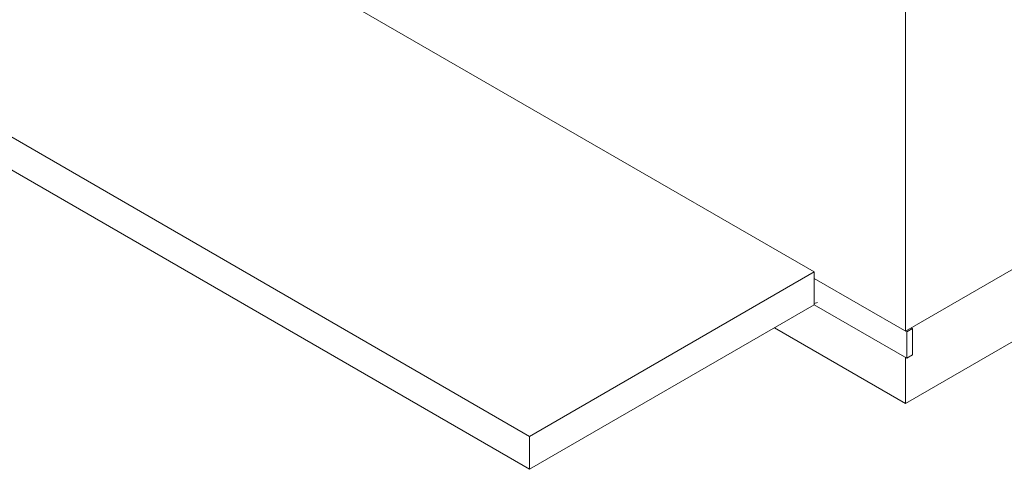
# Model space of a CAD drawing. Header units: metres. Extents: x -16.8 to 29.9, y -11.9 to 37.1.
# Tile 85 of 202: x 22.3 to 23.5, y -11.1 to -10.5. Entities that reach past the tile are written whole.
import ezdxf

# ---------------------------------------------------------------- set-up
doc = ezdxf.new("R2010")
doc.units = ezdxf.units.M
for name, color, linetype, lineweight in [('A-FLOR', 7, 'Continuous', 5), ('A-WALL-PATT', 7, 'Continuous', 5), ('I-WALL', 7, 'Continuous', 5)]:
    doc.layers.add(name, color=color, linetype=linetype, lineweight=lineweight)

msp = doc.modelspace()

# ---------------------------------------------------------------- hatches: boundary and pattern name
at = {"layer": 'A-WALL-PATT', "true_color": 0xa2a2a2}
h = msp.add_hatch(dxfattribs=at)
h.set_pattern_fill('FP_82', color=253, style=0, pattern_type=2)
h.set_pattern_definition([(38.617, (23.99977, -5.015), (0.36071, -0.244692), [0.03103, -0.34132]), (325.848, (23.99977, -5.015), (-0.069779, 0.477074), [0.03632, -0.39955]), (98.321, (24.02977, -5.035), (0.290933, 0.23238), [0.04018, -0.44197]), (32.051, (23.99977, -4.898), (0.53671, -0.40598), [0.04621, -0.50835]), (95.439, (24.04477, -4.932), (0.47003, 0.294287), [0.05862, -0.64482]), (322.895, (23.99977, -4.898), (0.470038, 0.29429), [0.05608, -0.61688]), (352.362, (24.04977, -4.956), (0.300183, -0.40711), [0.03553, -0.3908]), (306.403, (24.04977, -4.956), (0.122364, 0.350443), [0.04215, -0.46366]), (70.753, (24.07577, -4.99), (0.42254, -0.056663), [0.03093, -0.34026]), (17.155, (23.99977, -5.015), (0.006116, 0.189777), [0.01378, -0.25846, 0.01378, -0.26598, -0.27663]), (17.155, (23.99977, -5.015), (0.006116, 0.189777), [-0.552, 0.01378, -0.26285]), (336.958, (23.99977, -5.015), (0.132292, 0.152649), [0.01788, -0.18909, 0.01788, -0.32726, -0.13681]), (336.958, (23.99977, -5.015), (0.132292, 0.152649), [-0.55211, 0.01788, -0.11893]), (307.294, (23.88777, -4.95), (0.2684555, -0.1680895), [0.0231, -0.1519, 0.0231, -0.5229, -0.72451]), (307.294, (23.88777, -4.95), (0.2684555, -0.1680895), [-0.72101, 0.0231, -0.70141]), (301.444, (23.83777, -4.921), (0.293284, -0.1111926), [0.02345, -0.20754, 0.02345, -0.34471, -0.5224]), (301.444, (23.83777, -4.921), (0.293284, -0.1111926), [-0.59916, 0.02345, -0.49895])])
h.paths.add_polyline_path([(23.4089, -10.9374), (23.4089, -10.9048), (23.294, -10.8384), (23.294, -10.8711), (23.4072, -10.9364)])

# ---------------------------------------------------------------- linework, layer by layer
at = {"layer": 'A-FLOR'}
for p, q in [((29.6438, -7.3928), (23.4072, -10.9936)), ((20.6353, -9.7035), (22.9405, -11.0344)), ((23.294, -10.8303), (21.3424, -9.7035)), ((22.9405, -11.0752), (20.6353, -9.7443)), ((22.9405, -11.0344), (23.294, -10.8303)), ((23.294, -10.8303), (23.294, -10.8711)), ((23.294, -10.8711), (22.9405, -11.0752)), ((23.4072, -10.9936), (23.2445, -10.8997)), ((23.4072, -10.9364), (23.4072, -10.9936)), ((22.9405, -11.0344), (22.9405, -11.0752))]:
    msp.add_line(p, q, dxfattribs=at)
at = {"layer": 'I-WALL'}
for p, q in [((23.4072, -10.9038), (29.658, -7.2948)), ((23.4072, -10.9038), (23.4072, -7.8664)), ((23.4089, -10.9048), (23.294, -10.8384)), ((23.294, -10.8711), (23.4089, -10.9374)), ((23.4089, -10.9048), (23.416, -10.9007)), ((23.4089, -10.9374), (23.4089, -10.9048)), ((23.4142, -10.8997), (23.416, -10.9007)), ((23.416, -10.9007), (23.416, -10.9334)), ((23.416, -10.9334), (23.4089, -10.9374))]:
    msp.add_line(p, q, dxfattribs=at)

doc.saveas('drawing.dxf')
